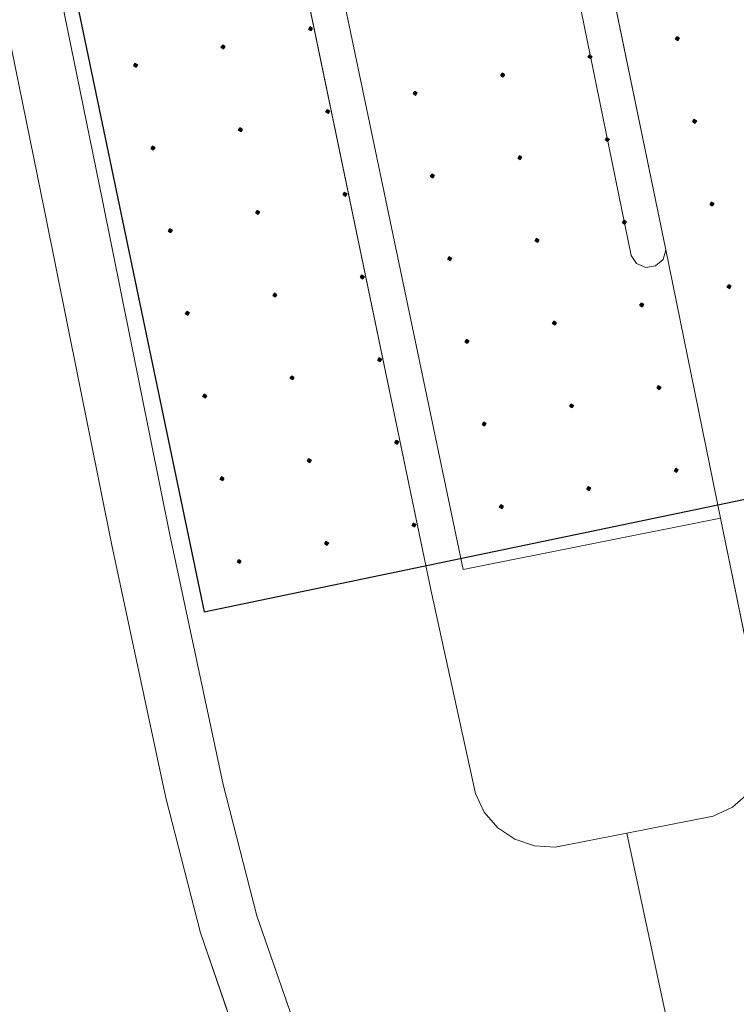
# Model space of a CAD drawing. Header units: metres. Extents: x 248690 to 249249, y 479346 to 480351.
# Tile 16 of 30: x 248954 to 248963, y 479755 to 479768. Entities that reach past the tile are written whole.
import ezdxf

# ---------------------------------------------------------------- set-up
doc = ezdxf.new("R2010")
doc.units = ezdxf.units.M
for name, color, linetype, lineweight in [('B-XX-GR-GROENVOORZIENING-GV', 80, 'Continuous', 18), ('B-XX-VH-VERHARDING_ASFALT-GV', 252, 'Continuous', 18), ('B-XX-VH-VERHARDING_BETONSTRAATSTEEN-GV', 252, 'Continuous', 18), ('B-XX-VH-VERHARDING_GRASBETONSTEEN-GV', 70, 'Continuous', 18)]:
    doc.layers.add(name, color=color, linetype=linetype, lineweight=lineweight)
doc.layers.add('DLX_TERR_CALC', color=3, linetype='Continuous', true_color=0x00ff00)

msp = doc.modelspace()

# ---------------------------------------------------------------- linework, layer by layer
at = {"layer": 'B-XX-GR-GROENVOORZIENING-GV'}
msp.add_lwpolyline([(249008.125, 479520.593), (248977.538, 479664.471), (248965.244, 479722.395), (248964.607, 479724.987), (248963.549, 479730.06), (248962.765, 479729.898), (248962.202, 479732.623), (248959.806, 479744.298), (248959.447, 479745.797), (248959.066, 479747.042), (248957.866, 479750.343), (248956.927, 479752.972), (248956.565, 479754.108), (248956.034, 479755.641), (248955.564, 479757.475), (248954.831, 479760.909), (248953.92, 479765.435), (248953.415, 479767.904), (248952.146, 479767.691)], dxfattribs=at)
at = {"layer": 'B-XX-VH-VERHARDING_ASFALT-GV'}
for points in [[(249012.32, 479534.955), (248994.346, 479607.361), (248985.135, 479647.694), (248970.149, 479718.027), (248961.831, 479756.999), (248960.855, 479756.808), (248960.574, 479756.823), (248960.308, 479756.913), (248960.075, 479757.069), (248959.891, 479757.282), (248959.771, 479757.536), (248959.172, 479760.283), (248957.277, 479769.383), (248956.738, 479772.303), (248956.147, 479775.145), (248956.143, 479775.449), (248956.236, 479775.739), (248956.415, 479775.985), (248956.663, 479776.162), (248956.954, 479776.253), (248957.695, 479776.383), (248957.688, 479776.414), (248949.717, 479813.919)], [(248949.717, 479813.919), (248957.688, 479776.414), (248957.695, 479776.383), (248958.977, 479776.608), (248959.274, 479776.613), (248959.559, 479776.528), (248959.806, 479776.362), (248959.991, 479776.129), (248960.097, 479775.851), (248962.362, 479764.923), (248963.104, 479761.278), (248963.7, 479758.358), (248963.709, 479758.068), (248963.635, 479757.788), (248963.482, 479757.542), (248963.266, 479757.35), (248963.003, 479757.229), (248961.831, 479756.999), (248970.149, 479718.027), (248985.135, 479647.694), (248994.346, 479607.361), (249012.32, 479534.955)], [(248953.083, 479773.697), (248953.715, 479770.431), (248954.705, 479765.595), (248955.615, 479761.072), (248956.343, 479757.658), (248956.801, 479755.872), (248957.325, 479754.361), (248957.686, 479753.229), (248958.619, 479750.615), (248959.825, 479747.297), (248960.22, 479746.008), (248960.588, 479744.472), (248962.986, 479732.785), (248963.549, 479730.06), (248964.607, 479724.987), (248965.244, 479722.395), (248977.538, 479664.471), (249008.125, 479520.593)]]:
    msp.add_lwpolyline(points, dxfattribs=at)
msp.add_lwpolyline([(248957.277, 479769.383), (248957.311, 479769.507), (248957.404, 479769.596), (248957.53, 479769.624), (248957.653, 479769.585), (248957.738, 479769.488), (248959.604, 479760.579), (248963.104, 479761.278), (248962.362, 479764.923), (248962.323, 479764.793), (248962.221, 479764.704), (248962.087, 479764.683), (248961.963, 479764.736), (248961.887, 479764.848), (248960.224, 479772.987), (248956.738, 479772.303)], close=True, dxfattribs=at)
at = {"layer": 'B-XX-VH-VERHARDING_BETONSTRAATSTEEN-GV'}
for points in [[(248956.738, 479772.303), (248960.224, 479772.987), (248961.887, 479764.848), (248961.963, 479764.736), (248962.087, 479764.683), (248962.221, 479764.704), (248962.323, 479764.793), (248962.362, 479764.923), (248960.097, 479775.851), (248959.991, 479776.129), (248959.806, 479776.362), (248959.559, 479776.528), (248959.274, 479776.613), (248958.977, 479776.608), (248957.695, 479776.383), (248956.954, 479776.253), (248956.663, 479776.162), (248956.415, 479775.985), (248956.236, 479775.739), (248956.143, 479775.449), (248956.147, 479775.145)], [(248961.831, 479756.999), (248963.003, 479757.229), (248963.266, 479757.35), (248963.482, 479757.542), (248963.635, 479757.788), (248963.709, 479758.068), (248963.7, 479758.358), (248963.104, 479761.278), (248959.604, 479760.579), (248957.738, 479769.488), (248957.653, 479769.585), (248957.53, 479769.624), (248957.404, 479769.596), (248957.311, 479769.507), (248957.277, 479769.383), (248959.172, 479760.283), (248959.771, 479757.536), (248959.891, 479757.282), (248960.075, 479757.069), (248960.308, 479756.913), (248960.574, 479756.823), (248960.855, 479756.808)]]:
    msp.add_lwpolyline(points, close=True, dxfattribs=at)
at = {"layer": 'B-XX-VH-VERHARDING_GRASBETONSTEEN-GV'}
for points in [[(248957.325, 479754.361), (248956.801, 479755.872), (248956.343, 479757.658), (248955.615, 479761.072), (248954.705, 479765.595), (248953.715, 479770.431), (248953.083, 479773.697)], [(248953.415, 479767.904), (248953.92, 479765.435), (248954.831, 479760.909), (248955.564, 479757.475), (248956.034, 479755.641), (248956.565, 479754.108)]]:
    msp.add_lwpolyline(points, dxfattribs=at)
at = {"layer": 'DLX_TERR_CALC'}
for points in [[(248953.74, 479771.24, 0), (248956.084, 479760.003, 0)], [(248956.084, 479760.003, 0), (248965.588, 479761.985, 0)]]:
    msp.add_polyline3d(points, dxfattribs=at)

# ---------------------------------------------------------------- meshes
mesh = msp.add_polyface(dxfattribs=at)
corners = [(248957.536, 479767.902), (248957.555, 479767.931), (248957.53, 479767.926), (248957.555, 479767.931), (248957.525, 479767.951), (248957.53, 479767.926), (248957.525, 479767.951), (248957.506, 479767.921), (248957.53, 479767.926), (248957.506, 479767.921), (248957.536, 479767.902), (248957.53, 479767.926), (248957.555, 479767.931), (248957.536, 479767.902), (248957.53, 479767.926), (248957.525, 479767.951), (248957.555, 479767.931), (248957.53, 479767.926), (248957.506, 479767.921), (248957.525, 479767.951), (248957.53, 479767.926), (248957.536, 479767.902), (248957.506, 479767.921), (248957.53, 479767.926)]
mesh.append_faces([[corners[k] for k in face] for face in [(0, 1, 2), (3, 4, 5), (6, 7, 8), (9, 10, 11), (12, 13, 14), (15, 16, 17), (18, 19, 20), (21, 22, 23)]])
mesh = msp.add_polyface(dxfattribs=at)
corners = [(248962.522, 479767.769), (248962.541, 479767.799), (248962.517, 479767.794), (248962.541, 479767.799), (248962.512, 479767.818), (248962.517, 479767.794), (248962.512, 479767.818), (248962.492, 479767.789), (248962.517, 479767.794), (248962.492, 479767.789), (248962.522, 479767.769), (248962.517, 479767.794), (248962.541, 479767.799), (248962.522, 479767.769), (248962.517, 479767.794), (248962.512, 479767.818), (248962.541, 479767.799), (248962.517, 479767.794), (248962.492, 479767.789), (248962.512, 479767.818), (248962.517, 479767.794), (248962.522, 479767.769), (248962.492, 479767.789), (248962.517, 479767.794)]
mesh.append_faces([[corners[k] for k in face] for face in [(0, 1, 2), (3, 4, 5), (6, 7, 8), (9, 10, 11), (12, 13, 14), (15, 16, 17), (18, 19, 20), (21, 22, 23)]])
mesh = msp.add_polyface(dxfattribs=at)
corners = [(248956.348, 479767.654), (248956.367, 479767.684), (248956.343, 479767.678), (248956.367, 479767.684), (248956.337, 479767.703), (248956.343, 479767.678), (248956.337, 479767.703), (248956.318, 479767.673), (248956.343, 479767.678), (248956.318, 479767.673), (248956.348, 479767.654), (248956.343, 479767.678), (248956.367, 479767.684), (248956.348, 479767.654), (248956.343, 479767.678), (248956.337, 479767.703), (248956.367, 479767.684), (248956.343, 479767.678), (248956.318, 479767.673), (248956.337, 479767.703), (248956.343, 479767.678), (248956.348, 479767.654), (248956.318, 479767.673), (248956.343, 479767.678)]
mesh.append_faces([[corners[k] for k in face] for face in [(0, 1, 2), (3, 4, 5), (6, 7, 8), (9, 10, 11), (12, 13, 14), (15, 16, 17), (18, 19, 20), (21, 22, 23)]])
mesh = msp.add_polyface(dxfattribs=at)
corners = [(248961.334, 479767.521), (248961.353, 479767.551), (248961.329, 479767.546), (248961.353, 479767.551), (248961.324, 479767.57), (248961.329, 479767.546), (248961.324, 479767.57), (248961.304, 479767.541), (248961.329, 479767.546), (248961.304, 479767.541), (248961.334, 479767.521), (248961.329, 479767.546), (248961.353, 479767.551), (248961.334, 479767.521), (248961.329, 479767.546), (248961.324, 479767.57), (248961.353, 479767.551), (248961.329, 479767.546), (248961.304, 479767.541), (248961.324, 479767.57), (248961.329, 479767.546), (248961.334, 479767.521), (248961.304, 479767.541), (248961.329, 479767.546)]
mesh.append_faces([[corners[k] for k in face] for face in [(0, 1, 2), (3, 4, 5), (6, 7, 8), (9, 10, 11), (12, 13, 14), (15, 16, 17), (18, 19, 20), (21, 22, 23)]])
mesh = msp.add_polyface(dxfattribs=at)
corners = [(248955.16, 479767.406), (248955.179, 479767.436), (248955.155, 479767.431), (248955.179, 479767.436), (248955.149, 479767.455), (248955.155, 479767.431), (248955.149, 479767.455), (248955.13, 479767.426), (248955.155, 479767.431), (248955.13, 479767.426), (248955.16, 479767.406), (248955.155, 479767.431), (248955.179, 479767.436), (248955.16, 479767.406), (248955.155, 479767.431), (248955.149, 479767.455), (248955.179, 479767.436), (248955.155, 479767.431), (248955.13, 479767.426), (248955.149, 479767.455), (248955.155, 479767.431), (248955.16, 479767.406), (248955.13, 479767.426), (248955.155, 479767.431)]
mesh.append_faces([[corners[k] for k in face] for face in [(0, 1, 2), (3, 4, 5), (6, 7, 8), (9, 10, 11), (12, 13, 14), (15, 16, 17), (18, 19, 20), (21, 22, 23)]])
mesh = msp.add_polyface(dxfattribs=at)
corners = [(248960.146, 479767.274), (248960.165, 479767.303), (248960.141, 479767.298), (248960.165, 479767.303), (248960.136, 479767.323), (248960.141, 479767.298), (248960.136, 479767.323), (248960.116, 479767.293), (248960.141, 479767.298), (248960.116, 479767.293), (248960.146, 479767.274), (248960.141, 479767.298), (248960.165, 479767.303), (248960.146, 479767.274), (248960.141, 479767.298), (248960.136, 479767.323), (248960.165, 479767.303), (248960.141, 479767.298), (248960.116, 479767.293), (248960.136, 479767.323), (248960.141, 479767.298), (248960.146, 479767.274), (248960.116, 479767.293), (248960.141, 479767.298)]
mesh.append_faces([[corners[k] for k in face] for face in [(0, 1, 2), (3, 4, 5), (6, 7, 8), (9, 10, 11), (12, 13, 14), (15, 16, 17), (18, 19, 20), (21, 22, 23)]])
mesh = msp.add_polyface(dxfattribs=at)
corners = [(248958.958, 479767.026), (248958.977, 479767.055), (248958.953, 479767.05), (248958.977, 479767.055), (248958.948, 479767.075), (248958.953, 479767.05), (248958.948, 479767.075), (248958.928, 479767.045), (248958.953, 479767.05), (248958.928, 479767.045), (248958.958, 479767.026), (248958.953, 479767.05), (248958.977, 479767.055), (248958.958, 479767.026), (248958.953, 479767.05), (248958.948, 479767.075), (248958.977, 479767.055), (248958.953, 479767.05), (248958.928, 479767.045), (248958.948, 479767.075), (248958.953, 479767.05), (248958.958, 479767.026), (248958.928, 479767.045), (248958.953, 479767.05)]
mesh.append_faces([[corners[k] for k in face] for face in [(0, 1, 2), (3, 4, 5), (6, 7, 8), (9, 10, 11), (12, 13, 14), (15, 16, 17), (18, 19, 20), (21, 22, 23)]])
mesh = msp.add_polyface(dxfattribs=at)
corners = [(248957.77, 479766.778), (248957.789, 479766.808), (248957.765, 479766.803), (248957.789, 479766.808), (248957.76, 479766.827), (248957.765, 479766.803), (248957.76, 479766.827), (248957.74, 479766.797), (248957.765, 479766.803), (248957.74, 479766.797), (248957.77, 479766.778), (248957.765, 479766.803), (248957.789, 479766.808), (248957.77, 479766.778), (248957.765, 479766.803), (248957.76, 479766.827), (248957.789, 479766.808), (248957.765, 479766.803), (248957.74, 479766.797), (248957.76, 479766.827), (248957.765, 479766.803), (248957.77, 479766.778), (248957.74, 479766.797), (248957.765, 479766.803)]
mesh.append_faces([[corners[k] for k in face] for face in [(0, 1, 2), (3, 4, 5), (6, 7, 8), (9, 10, 11), (12, 13, 14), (15, 16, 17), (18, 19, 20), (21, 22, 23)]])
mesh = msp.add_polyface(dxfattribs=at)
corners = [(248956.582, 479766.53), (248956.601, 479766.56), (248956.577, 479766.555), (248956.601, 479766.56), (248956.572, 479766.579), (248956.577, 479766.555), (248956.572, 479766.579), (248956.552, 479766.55), (248956.577, 479766.555), (248956.552, 479766.55), (248956.582, 479766.53), (248956.577, 479766.555), (248956.601, 479766.56), (248956.582, 479766.53), (248956.577, 479766.555), (248956.572, 479766.579), (248956.601, 479766.56), (248956.577, 479766.555), (248956.552, 479766.55), (248956.572, 479766.579), (248956.577, 479766.555), (248956.582, 479766.53), (248956.552, 479766.55), (248956.577, 479766.555)]
mesh.append_faces([[corners[k] for k in face] for face in [(0, 1, 2), (3, 4, 5), (6, 7, 8), (9, 10, 11), (12, 13, 14), (15, 16, 17), (18, 19, 20), (21, 22, 23)]])
mesh = msp.add_polyface(dxfattribs=at)
corners = [(248962.756, 479766.646), (248962.776, 479766.675), (248962.751, 479766.67), (248962.776, 479766.675), (248962.746, 479766.695), (248962.751, 479766.67), (248962.746, 479766.695), (248962.727, 479766.665), (248962.751, 479766.67), (248962.727, 479766.665), (248962.756, 479766.646), (248962.751, 479766.67), (248962.776, 479766.675), (248962.756, 479766.646), (248962.751, 479766.67), (248962.746, 479766.695), (248962.776, 479766.675), (248962.751, 479766.67), (248962.727, 479766.665), (248962.746, 479766.695), (248962.751, 479766.67), (248962.756, 479766.646), (248962.727, 479766.665), (248962.751, 479766.67)]
mesh.append_faces([[corners[k] for k in face] for face in [(0, 1, 2), (3, 4, 5), (6, 7, 8), (9, 10, 11), (12, 13, 14), (15, 16, 17), (18, 19, 20), (21, 22, 23)]])
mesh = msp.add_polyface(dxfattribs=at)
corners = [(248961.568, 479766.398), (248961.588, 479766.427), (248961.563, 479766.422), (248961.588, 479766.427), (248961.558, 479766.447), (248961.563, 479766.422), (248961.558, 479766.447), (248961.539, 479766.417), (248961.563, 479766.422), (248961.539, 479766.417), (248961.568, 479766.398), (248961.563, 479766.422), (248961.588, 479766.427), (248961.568, 479766.398), (248961.563, 479766.422), (248961.558, 479766.447), (248961.588, 479766.427), (248961.563, 479766.422), (248961.539, 479766.417), (248961.558, 479766.447), (248961.563, 479766.422), (248961.568, 479766.398), (248961.539, 479766.417), (248961.563, 479766.422)]
mesh.append_faces([[corners[k] for k in face] for face in [(0, 1, 2), (3, 4, 5), (6, 7, 8), (9, 10, 11), (12, 13, 14), (15, 16, 17), (18, 19, 20), (21, 22, 23)]])
mesh = msp.add_polyface(dxfattribs=at)
corners = [(248955.394, 479766.283), (248955.413, 479766.312), (248955.389, 479766.307), (248955.413, 479766.312), (248955.384, 479766.331), (248955.389, 479766.307), (248955.384, 479766.331), (248955.364, 479766.302), (248955.389, 479766.307), (248955.364, 479766.302), (248955.394, 479766.283), (248955.389, 479766.307), (248955.413, 479766.312), (248955.394, 479766.283), (248955.389, 479766.307), (248955.384, 479766.331), (248955.413, 479766.312), (248955.389, 479766.307), (248955.364, 479766.302), (248955.384, 479766.331), (248955.389, 479766.307), (248955.394, 479766.283), (248955.364, 479766.302), (248955.389, 479766.307)]
mesh.append_faces([[corners[k] for k in face] for face in [(0, 1, 2), (3, 4, 5), (6, 7, 8), (9, 10, 11), (12, 13, 14), (15, 16, 17), (18, 19, 20), (21, 22, 23)]])
mesh = msp.add_polyface(dxfattribs=at)
corners = [(248960.38, 479766.15), (248960.4, 479766.18), (248960.375, 479766.174), (248960.4, 479766.18), (248960.37, 479766.199), (248960.375, 479766.174), (248960.37, 479766.199), (248960.351, 479766.169), (248960.375, 479766.174), (248960.351, 479766.169), (248960.38, 479766.15), (248960.375, 479766.174), (248960.4, 479766.18), (248960.38, 479766.15), (248960.375, 479766.174), (248960.37, 479766.199), (248960.4, 479766.18), (248960.375, 479766.174), (248960.351, 479766.169), (248960.37, 479766.199), (248960.375, 479766.174), (248960.38, 479766.15), (248960.351, 479766.169), (248960.375, 479766.174)]
mesh.append_faces([[corners[k] for k in face] for face in [(0, 1, 2), (3, 4, 5), (6, 7, 8), (9, 10, 11), (12, 13, 14), (15, 16, 17), (18, 19, 20), (21, 22, 23)]])
mesh = msp.add_polyface(dxfattribs=at)
corners = [(248959.192, 479765.902), (248959.212, 479765.932), (248959.187, 479765.927), (248959.212, 479765.932), (248959.182, 479765.951), (248959.187, 479765.927), (248959.182, 479765.951), (248959.163, 479765.922), (248959.187, 479765.927), (248959.163, 479765.922), (248959.192, 479765.902), (248959.187, 479765.927), (248959.212, 479765.932), (248959.192, 479765.902), (248959.187, 479765.927), (248959.182, 479765.951), (248959.212, 479765.932), (248959.187, 479765.927), (248959.163, 479765.922), (248959.182, 479765.951), (248959.187, 479765.927), (248959.192, 479765.902), (248959.163, 479765.922), (248959.187, 479765.927)]
mesh.append_faces([[corners[k] for k in face] for face in [(0, 1, 2), (3, 4, 5), (6, 7, 8), (9, 10, 11), (12, 13, 14), (15, 16, 17), (18, 19, 20), (21, 22, 23)]])
mesh = msp.add_polyface(dxfattribs=at)
corners = [(248958.004, 479765.654), (248958.024, 479765.684), (248957.999, 479765.679), (248958.024, 479765.684), (248957.994, 479765.703), (248957.999, 479765.679), (248957.994, 479765.703), (248957.975, 479765.674), (248957.999, 479765.679), (248957.975, 479765.674), (248958.004, 479765.654), (248957.999, 479765.679), (248958.024, 479765.684), (248958.004, 479765.654), (248957.999, 479765.679), (248957.994, 479765.703), (248958.024, 479765.684), (248957.999, 479765.679), (248957.975, 479765.674), (248957.994, 479765.703), (248957.999, 479765.679), (248958.004, 479765.654), (248957.975, 479765.674), (248957.999, 479765.679)]
mesh.append_faces([[corners[k] for k in face] for face in [(0, 1, 2), (3, 4, 5), (6, 7, 8), (9, 10, 11), (12, 13, 14), (15, 16, 17), (18, 19, 20), (21, 22, 23)]])
mesh = msp.add_polyface(dxfattribs=at)
corners = [(248962.991, 479765.522), (248963.01, 479765.551), (248962.985, 479765.546), (248963.01, 479765.551), (248962.98, 479765.571), (248962.985, 479765.546), (248962.98, 479765.571), (248962.961, 479765.541), (248962.985, 479765.546), (248962.961, 479765.541), (248962.991, 479765.522), (248962.985, 479765.546), (248963.01, 479765.551), (248962.991, 479765.522), (248962.985, 479765.546), (248962.98, 479765.571), (248963.01, 479765.551), (248962.985, 479765.546), (248962.961, 479765.541), (248962.98, 479765.571), (248962.985, 479765.546), (248962.991, 479765.522), (248962.961, 479765.541), (248962.985, 479765.546)]
mesh.append_faces([[corners[k] for k in face] for face in [(0, 1, 2), (3, 4, 5), (6, 7, 8), (9, 10, 11), (12, 13, 14), (15, 16, 17), (18, 19, 20), (21, 22, 23)]])
mesh = msp.add_polyface(dxfattribs=at)
corners = [(248956.816, 479765.407), (248956.836, 479765.436), (248956.811, 479765.431), (248956.836, 479765.436), (248956.806, 479765.456), (248956.811, 479765.431), (248956.806, 479765.456), (248956.787, 479765.426), (248956.811, 479765.431), (248956.787, 479765.426), (248956.816, 479765.407), (248956.811, 479765.431), (248956.836, 479765.436), (248956.816, 479765.407), (248956.811, 479765.431), (248956.806, 479765.456), (248956.836, 479765.436), (248956.811, 479765.431), (248956.787, 479765.426), (248956.806, 479765.456), (248956.811, 479765.431), (248956.816, 479765.407), (248956.787, 479765.426), (248956.811, 479765.431)]
mesh.append_faces([[corners[k] for k in face] for face in [(0, 1, 2), (3, 4, 5), (6, 7, 8), (9, 10, 11), (12, 13, 14), (15, 16, 17), (18, 19, 20), (21, 22, 23)]])
mesh = msp.add_polyface(dxfattribs=at)
corners = [(248961.803, 479765.274), (248961.822, 479765.304), (248961.798, 479765.299), (248961.822, 479765.304), (248961.792, 479765.323), (248961.798, 479765.299), (248961.792, 479765.323), (248961.773, 479765.293), (248961.798, 479765.299), (248961.773, 479765.293), (248961.803, 479765.274), (248961.798, 479765.299), (248961.822, 479765.304), (248961.803, 479765.274), (248961.798, 479765.299), (248961.792, 479765.323), (248961.822, 479765.304), (248961.798, 479765.299), (248961.773, 479765.293), (248961.792, 479765.323), (248961.798, 479765.299), (248961.803, 479765.274), (248961.773, 479765.293), (248961.798, 479765.299)]
mesh.append_faces([[corners[k] for k in face] for face in [(0, 1, 2), (3, 4, 5), (6, 7, 8), (9, 10, 11), (12, 13, 14), (15, 16, 17), (18, 19, 20), (21, 22, 23)]])
mesh = msp.add_polyface(dxfattribs=at)
corners = [(248955.628, 479765.159), (248955.648, 479765.188), (248955.623, 479765.183), (248955.648, 479765.188), (248955.618, 479765.208), (248955.623, 479765.183), (248955.618, 479765.208), (248955.599, 479765.178), (248955.623, 479765.183), (248955.599, 479765.178), (248955.628, 479765.159), (248955.623, 479765.183), (248955.648, 479765.188), (248955.628, 479765.159), (248955.623, 479765.183), (248955.618, 479765.208), (248955.648, 479765.188), (248955.623, 479765.183), (248955.599, 479765.178), (248955.618, 479765.208), (248955.623, 479765.183), (248955.628, 479765.159), (248955.599, 479765.178), (248955.623, 479765.183)]
mesh.append_faces([[corners[k] for k in face] for face in [(0, 1, 2), (3, 4, 5), (6, 7, 8), (9, 10, 11), (12, 13, 14), (15, 16, 17), (18, 19, 20), (21, 22, 23)]])
mesh = msp.add_polyface(dxfattribs=at)
corners = [(248960.615, 479765.026), (248960.634, 479765.056), (248960.61, 479765.051), (248960.634, 479765.056), (248960.604, 479765.075), (248960.61, 479765.051), (248960.604, 479765.075), (248960.585, 479765.046), (248960.61, 479765.051), (248960.585, 479765.046), (248960.615, 479765.026), (248960.61, 479765.051), (248960.634, 479765.056), (248960.615, 479765.026), (248960.61, 479765.051), (248960.604, 479765.075), (248960.634, 479765.056), (248960.61, 479765.051), (248960.585, 479765.046), (248960.604, 479765.075), (248960.61, 479765.051), (248960.615, 479765.026), (248960.585, 479765.046), (248960.61, 479765.051)]
mesh.append_faces([[corners[k] for k in face] for face in [(0, 1, 2), (3, 4, 5), (6, 7, 8), (9, 10, 11), (12, 13, 14), (15, 16, 17), (18, 19, 20), (21, 22, 23)]])
mesh = msp.add_polyface(dxfattribs=at)
corners = [(248959.427, 479764.778), (248959.446, 479764.808), (248959.422, 479764.803), (248959.446, 479764.808), (248959.417, 479764.827), (248959.422, 479764.803), (248959.417, 479764.827), (248959.397, 479764.798), (248959.422, 479764.803), (248959.397, 479764.798), (248959.427, 479764.778), (248959.422, 479764.803), (248959.446, 479764.808), (248959.427, 479764.778), (248959.422, 479764.803), (248959.417, 479764.827), (248959.446, 479764.808), (248959.422, 479764.803), (248959.397, 479764.798), (248959.417, 479764.827), (248959.422, 479764.803), (248959.427, 479764.778), (248959.397, 479764.798), (248959.422, 479764.803)]
mesh.append_faces([[corners[k] for k in face] for face in [(0, 1, 2), (3, 4, 5), (6, 7, 8), (9, 10, 11), (12, 13, 14), (15, 16, 17), (18, 19, 20), (21, 22, 23)]])
mesh = msp.add_polyface(dxfattribs=at)
corners = [(248958.239, 479764.531), (248958.258, 479764.56), (248958.234, 479764.555), (248958.258, 479764.56), (248958.229, 479764.58), (248958.234, 479764.555), (248958.229, 479764.58), (248958.209, 479764.55), (248958.234, 479764.555), (248958.209, 479764.55), (248958.239, 479764.531), (248958.234, 479764.555), (248958.258, 479764.56), (248958.239, 479764.531), (248958.234, 479764.555), (248958.229, 479764.58), (248958.258, 479764.56), (248958.234, 479764.555), (248958.209, 479764.55), (248958.229, 479764.58), (248958.234, 479764.555), (248958.239, 479764.531), (248958.209, 479764.55), (248958.234, 479764.555)]
mesh.append_faces([[corners[k] for k in face] for face in [(0, 1, 2), (3, 4, 5), (6, 7, 8), (9, 10, 11), (12, 13, 14), (15, 16, 17), (18, 19, 20), (21, 22, 23)]])
mesh = msp.add_polyface(dxfattribs=at)
corners = [(248963.225, 479764.398), (248963.244, 479764.428), (248963.22, 479764.423), (248963.244, 479764.428), (248963.215, 479764.447), (248963.22, 479764.423), (248963.215, 479764.447), (248963.195, 479764.418), (248963.22, 479764.423), (248963.195, 479764.418), (248963.225, 479764.398), (248963.22, 479764.423), (248963.244, 479764.428), (248963.225, 479764.398), (248963.22, 479764.423), (248963.215, 479764.447), (248963.244, 479764.428), (248963.22, 479764.423), (248963.195, 479764.418), (248963.215, 479764.447), (248963.22, 479764.423), (248963.225, 479764.398), (248963.195, 479764.418), (248963.22, 479764.423)]
mesh.append_faces([[corners[k] for k in face] for face in [(0, 1, 2), (3, 4, 5), (6, 7, 8), (9, 10, 11), (12, 13, 14), (15, 16, 17), (18, 19, 20), (21, 22, 23)]])
mesh = msp.add_polyface(dxfattribs=at)
corners = [(248957.051, 479764.283), (248957.07, 479764.312), (248957.046, 479764.307), (248957.07, 479764.312), (248957.041, 479764.332), (248957.046, 479764.307), (248957.041, 479764.332), (248957.021, 479764.302), (248957.046, 479764.307), (248957.021, 479764.302), (248957.051, 479764.283), (248957.046, 479764.307), (248957.07, 479764.312), (248957.051, 479764.283), (248957.046, 479764.307), (248957.041, 479764.332), (248957.07, 479764.312), (248957.046, 479764.307), (248957.021, 479764.302), (248957.041, 479764.332), (248957.046, 479764.307), (248957.051, 479764.283), (248957.021, 479764.302), (248957.046, 479764.307)]
mesh.append_faces([[corners[k] for k in face] for face in [(0, 1, 2), (3, 4, 5), (6, 7, 8), (9, 10, 11), (12, 13, 14), (15, 16, 17), (18, 19, 20), (21, 22, 23)]])
mesh = msp.add_polyface(dxfattribs=at)
corners = [(248962.037, 479764.15), (248962.056, 479764.18), (248962.032, 479764.175), (248962.056, 479764.18), (248962.027, 479764.199), (248962.032, 479764.175), (248962.027, 479764.199), (248962.007, 479764.17), (248962.032, 479764.175), (248962.007, 479764.17), (248962.037, 479764.15), (248962.032, 479764.175), (248962.056, 479764.18), (248962.037, 479764.15), (248962.032, 479764.175), (248962.027, 479764.199), (248962.056, 479764.18), (248962.032, 479764.175), (248962.007, 479764.17), (248962.027, 479764.199), (248962.032, 479764.175), (248962.037, 479764.15), (248962.007, 479764.17), (248962.032, 479764.175)]
mesh.append_faces([[corners[k] for k in face] for face in [(0, 1, 2), (3, 4, 5), (6, 7, 8), (9, 10, 11), (12, 13, 14), (15, 16, 17), (18, 19, 20), (21, 22, 23)]])
mesh = msp.add_polyface(dxfattribs=at)
corners = [(248955.863, 479764.035), (248955.882, 479764.065), (248955.858, 479764.06), (248955.882, 479764.065), (248955.853, 479764.084), (248955.858, 479764.06), (248955.853, 479764.084), (248955.833, 479764.054), (248955.858, 479764.06), (248955.833, 479764.054), (248955.863, 479764.035), (248955.858, 479764.06), (248955.882, 479764.065), (248955.863, 479764.035), (248955.858, 479764.06), (248955.853, 479764.084), (248955.882, 479764.065), (248955.858, 479764.06), (248955.833, 479764.054), (248955.853, 479764.084), (248955.858, 479764.06), (248955.863, 479764.035), (248955.833, 479764.054), (248955.858, 479764.06)]
mesh.append_faces([[corners[k] for k in face] for face in [(0, 1, 2), (3, 4, 5), (6, 7, 8), (9, 10, 11), (12, 13, 14), (15, 16, 17), (18, 19, 20), (21, 22, 23)]])
mesh = msp.add_polyface(dxfattribs=at)
corners = [(248960.849, 479763.903), (248960.868, 479763.932), (248960.844, 479763.927), (248960.868, 479763.932), (248960.839, 479763.952), (248960.844, 479763.927), (248960.839, 479763.952), (248960.82, 479763.922), (248960.844, 479763.927), (248960.82, 479763.922), (248960.849, 479763.903), (248960.844, 479763.927), (248960.868, 479763.932), (248960.849, 479763.903), (248960.844, 479763.927), (248960.839, 479763.952), (248960.868, 479763.932), (248960.844, 479763.927), (248960.82, 479763.922), (248960.839, 479763.952), (248960.844, 479763.927), (248960.849, 479763.903), (248960.82, 479763.922), (248960.844, 479763.927)]
mesh.append_faces([[corners[k] for k in face] for face in [(0, 1, 2), (3, 4, 5), (6, 7, 8), (9, 10, 11), (12, 13, 14), (15, 16, 17), (18, 19, 20), (21, 22, 23)]])
mesh = msp.add_polyface(dxfattribs=at)
corners = [(248959.661, 479763.655), (248959.68, 479763.684), (248959.656, 479763.679), (248959.68, 479763.684), (248959.651, 479763.704), (248959.656, 479763.679), (248959.651, 479763.704), (248959.632, 479763.674), (248959.656, 479763.679), (248959.632, 479763.674), (248959.661, 479763.655), (248959.656, 479763.679), (248959.68, 479763.684), (248959.661, 479763.655), (248959.656, 479763.679), (248959.651, 479763.704), (248959.68, 479763.684), (248959.656, 479763.679), (248959.632, 479763.674), (248959.651, 479763.704), (248959.656, 479763.679), (248959.661, 479763.655), (248959.632, 479763.674), (248959.656, 479763.679)]
mesh.append_faces([[corners[k] for k in face] for face in [(0, 1, 2), (3, 4, 5), (6, 7, 8), (9, 10, 11), (12, 13, 14), (15, 16, 17), (18, 19, 20), (21, 22, 23)]])
mesh = msp.add_polyface(dxfattribs=at)
corners = [(248958.473, 479763.407), (248958.493, 479763.437), (248958.468, 479763.431), (248958.493, 479763.437), (248958.463, 479763.456), (248958.468, 479763.431), (248958.463, 479763.456), (248958.444, 479763.426), (248958.468, 479763.431), (248958.444, 479763.426), (248958.473, 479763.407), (248958.468, 479763.431), (248958.493, 479763.437), (248958.473, 479763.407), (248958.468, 479763.431), (248958.463, 479763.456), (248958.493, 479763.437), (248958.468, 479763.431), (248958.444, 479763.426), (248958.463, 479763.456), (248958.468, 479763.431), (248958.473, 479763.407), (248958.444, 479763.426), (248958.468, 479763.431)]
mesh.append_faces([[corners[k] for k in face] for face in [(0, 1, 2), (3, 4, 5), (6, 7, 8), (9, 10, 11), (12, 13, 14), (15, 16, 17), (18, 19, 20), (21, 22, 23)]])
mesh = msp.add_polyface(dxfattribs=at)
corners = [(248957.285, 479763.159), (248957.305, 479763.189), (248957.28, 479763.184), (248957.305, 479763.189), (248957.275, 479763.208), (248957.28, 479763.184), (248957.275, 479763.208), (248957.256, 479763.179), (248957.28, 479763.184), (248957.256, 479763.179), (248957.285, 479763.159), (248957.28, 479763.184), (248957.305, 479763.189), (248957.285, 479763.159), (248957.28, 479763.184), (248957.275, 479763.208), (248957.305, 479763.189), (248957.28, 479763.184), (248957.256, 479763.179), (248957.275, 479763.208), (248957.28, 479763.184), (248957.285, 479763.159), (248957.256, 479763.179), (248957.28, 479763.184)]
mesh.append_faces([[corners[k] for k in face] for face in [(0, 1, 2), (3, 4, 5), (6, 7, 8), (9, 10, 11), (12, 13, 14), (15, 16, 17), (18, 19, 20), (21, 22, 23)]])
mesh = msp.add_polyface(dxfattribs=at)
corners = [(248956.097, 479762.911), (248956.117, 479762.941), (248956.092, 479762.936), (248956.117, 479762.941), (248956.087, 479762.96), (248956.092, 479762.936), (248956.087, 479762.96), (248956.068, 479762.931), (248956.092, 479762.936), (248956.068, 479762.931), (248956.097, 479762.911), (248956.092, 479762.936), (248956.117, 479762.941), (248956.097, 479762.911), (248956.092, 479762.936), (248956.087, 479762.96), (248956.117, 479762.941), (248956.092, 479762.936), (248956.068, 479762.931), (248956.087, 479762.96), (248956.092, 479762.936), (248956.097, 479762.911), (248956.068, 479762.931), (248956.092, 479762.936)]
mesh.append_faces([[corners[k] for k in face] for face in [(0, 1, 2), (3, 4, 5), (6, 7, 8), (9, 10, 11), (12, 13, 14), (15, 16, 17), (18, 19, 20), (21, 22, 23)]])
mesh = msp.add_polyface(dxfattribs=at)
corners = [(248962.271, 479763.027), (248962.291, 479763.056), (248962.266, 479763.051), (248962.291, 479763.056), (248962.261, 479763.076), (248962.266, 479763.051), (248962.261, 479763.076), (248962.242, 479763.046), (248962.266, 479763.051), (248962.242, 479763.046), (248962.271, 479763.027), (248962.266, 479763.051), (248962.291, 479763.056), (248962.271, 479763.027), (248962.266, 479763.051), (248962.261, 479763.076), (248962.291, 479763.056), (248962.266, 479763.051), (248962.242, 479763.046), (248962.261, 479763.076), (248962.266, 479763.051), (248962.271, 479763.027), (248962.242, 479763.046), (248962.266, 479763.051)]
mesh.append_faces([[corners[k] for k in face] for face in [(0, 1, 2), (3, 4, 5), (6, 7, 8), (9, 10, 11), (12, 13, 14), (15, 16, 17), (18, 19, 20), (21, 22, 23)]])
mesh = msp.add_polyface(dxfattribs=at)
corners = [(248961.083, 479762.779), (248961.103, 479762.808), (248961.078, 479762.803), (248961.103, 479762.808), (248961.073, 479762.828), (248961.078, 479762.803), (248961.073, 479762.828), (248961.054, 479762.798), (248961.078, 479762.803), (248961.054, 479762.798), (248961.083, 479762.779), (248961.078, 479762.803), (248961.103, 479762.808), (248961.083, 479762.779), (248961.078, 479762.803), (248961.073, 479762.828), (248961.103, 479762.808), (248961.078, 479762.803), (248961.054, 479762.798), (248961.073, 479762.828), (248961.078, 479762.803), (248961.083, 479762.779), (248961.054, 479762.798), (248961.078, 479762.803)]
mesh.append_faces([[corners[k] for k in face] for face in [(0, 1, 2), (3, 4, 5), (6, 7, 8), (9, 10, 11), (12, 13, 14), (15, 16, 17), (18, 19, 20), (21, 22, 23)]])
mesh = msp.add_polyface(dxfattribs=at)
corners = [(248959.895, 479762.531), (248959.915, 479762.561), (248959.89, 479762.556), (248959.915, 479762.561), (248959.885, 479762.58), (248959.89, 479762.556), (248959.885, 479762.58), (248959.866, 479762.55), (248959.89, 479762.556), (248959.866, 479762.55), (248959.895, 479762.531), (248959.89, 479762.556), (248959.915, 479762.561), (248959.895, 479762.531), (248959.89, 479762.556), (248959.885, 479762.58), (248959.915, 479762.561), (248959.89, 479762.556), (248959.866, 479762.55), (248959.885, 479762.58), (248959.89, 479762.556), (248959.895, 479762.531), (248959.866, 479762.55), (248959.89, 479762.556)]
mesh.append_faces([[corners[k] for k in face] for face in [(0, 1, 2), (3, 4, 5), (6, 7, 8), (9, 10, 11), (12, 13, 14), (15, 16, 17), (18, 19, 20), (21, 22, 23)]])
mesh = msp.add_polyface(dxfattribs=at)
corners = [(248958.708, 479762.283), (248958.727, 479762.313), (248958.702, 479762.308), (248958.727, 479762.313), (248958.697, 479762.332), (248958.702, 479762.308), (248958.697, 479762.332), (248958.678, 479762.303), (248958.702, 479762.308), (248958.678, 479762.303), (248958.708, 479762.283), (248958.702, 479762.308), (248958.727, 479762.313), (248958.708, 479762.283), (248958.702, 479762.308), (248958.697, 479762.332), (248958.727, 479762.313), (248958.702, 479762.308), (248958.678, 479762.303), (248958.697, 479762.332), (248958.702, 479762.308), (248958.708, 479762.283), (248958.678, 479762.303), (248958.702, 479762.308)]
mesh.append_faces([[corners[k] for k in face] for face in [(0, 1, 2), (3, 4, 5), (6, 7, 8), (9, 10, 11), (12, 13, 14), (15, 16, 17), (18, 19, 20), (21, 22, 23)]])
mesh = msp.add_polyface(dxfattribs=at)
corners = [(248957.52, 479762.035), (248957.539, 479762.065), (248957.514, 479762.06), (248957.539, 479762.065), (248957.509, 479762.084), (248957.514, 479762.06), (248957.509, 479762.084), (248957.49, 479762.055), (248957.514, 479762.06), (248957.49, 479762.055), (248957.52, 479762.035), (248957.514, 479762.06), (248957.539, 479762.065), (248957.52, 479762.035), (248957.514, 479762.06), (248957.509, 479762.084), (248957.539, 479762.065), (248957.514, 479762.06), (248957.49, 479762.055), (248957.509, 479762.084), (248957.514, 479762.06), (248957.52, 479762.035), (248957.49, 479762.055), (248957.514, 479762.06)]
mesh.append_faces([[corners[k] for k in face] for face in [(0, 1, 2), (3, 4, 5), (6, 7, 8), (9, 10, 11), (12, 13, 14), (15, 16, 17), (18, 19, 20), (21, 22, 23)]])
mesh = msp.add_polyface(dxfattribs=at)
corners = [(248962.506, 479761.903), (248962.525, 479761.933), (248962.501, 479761.927), (248962.525, 479761.933), (248962.496, 479761.952), (248962.501, 479761.927), (248962.496, 479761.952), (248962.476, 479761.922), (248962.501, 479761.927), (248962.476, 479761.922), (248962.506, 479761.903), (248962.501, 479761.927), (248962.525, 479761.933), (248962.506, 479761.903), (248962.501, 479761.927), (248962.496, 479761.952), (248962.525, 479761.933), (248962.501, 479761.927), (248962.476, 479761.922), (248962.496, 479761.952), (248962.501, 479761.927), (248962.506, 479761.903), (248962.476, 479761.922), (248962.501, 479761.927)]
mesh.append_faces([[corners[k] for k in face] for face in [(0, 1, 2), (3, 4, 5), (6, 7, 8), (9, 10, 11), (12, 13, 14), (15, 16, 17), (18, 19, 20), (21, 22, 23)]])
mesh = msp.add_polyface(dxfattribs=at)
corners = [(248956.332, 479761.788), (248956.351, 479761.817), (248956.327, 479761.812), (248956.351, 479761.817), (248956.321, 479761.837), (248956.327, 479761.812), (248956.321, 479761.837), (248956.302, 479761.807), (248956.327, 479761.812), (248956.302, 479761.807), (248956.332, 479761.788), (248956.327, 479761.812), (248956.351, 479761.817), (248956.332, 479761.788), (248956.327, 479761.812), (248956.321, 479761.837), (248956.351, 479761.817), (248956.327, 479761.812), (248956.302, 479761.807), (248956.321, 479761.837), (248956.327, 479761.812), (248956.332, 479761.788), (248956.302, 479761.807), (248956.327, 479761.812)]
mesh.append_faces([[corners[k] for k in face] for face in [(0, 1, 2), (3, 4, 5), (6, 7, 8), (9, 10, 11), (12, 13, 14), (15, 16, 17), (18, 19, 20), (21, 22, 23)]])
mesh = msp.add_polyface(dxfattribs=at)
corners = [(248961.318, 479761.655), (248961.337, 479761.685), (248961.313, 479761.68), (248961.337, 479761.685), (248961.308, 479761.704), (248961.313, 479761.68), (248961.308, 479761.704), (248961.288, 479761.675), (248961.313, 479761.68), (248961.288, 479761.675), (248961.318, 479761.655), (248961.313, 479761.68), (248961.337, 479761.685), (248961.318, 479761.655), (248961.313, 479761.68), (248961.308, 479761.704), (248961.337, 479761.685), (248961.313, 479761.68), (248961.288, 479761.675), (248961.308, 479761.704), (248961.313, 479761.68), (248961.318, 479761.655), (248961.288, 479761.675), (248961.313, 479761.68)]
mesh.append_faces([[corners[k] for k in face] for face in [(0, 1, 2), (3, 4, 5), (6, 7, 8), (9, 10, 11), (12, 13, 14), (15, 16, 17), (18, 19, 20), (21, 22, 23)]])
mesh = msp.add_polyface(dxfattribs=at)
corners = [(248960.13, 479761.407), (248960.149, 479761.437), (248960.125, 479761.432), (248960.149, 479761.437), (248960.12, 479761.456), (248960.125, 479761.432), (248960.12, 479761.456), (248960.1, 479761.427), (248960.125, 479761.432), (248960.1, 479761.427), (248960.13, 479761.407), (248960.125, 479761.432), (248960.149, 479761.437), (248960.13, 479761.407), (248960.125, 479761.432), (248960.12, 479761.456), (248960.149, 479761.437), (248960.125, 479761.432), (248960.1, 479761.427), (248960.12, 479761.456), (248960.125, 479761.432), (248960.13, 479761.407), (248960.1, 479761.427), (248960.125, 479761.432)]
mesh.append_faces([[corners[k] for k in face] for face in [(0, 1, 2), (3, 4, 5), (6, 7, 8), (9, 10, 11), (12, 13, 14), (15, 16, 17), (18, 19, 20), (21, 22, 23)]])
mesh = msp.add_polyface(dxfattribs=at)
corners = [(248958.942, 479761.16), (248958.961, 479761.189), (248958.937, 479761.184), (248958.961, 479761.189), (248958.932, 479761.209), (248958.937, 479761.184), (248958.932, 479761.209), (248958.912, 479761.179), (248958.937, 479761.184), (248958.912, 479761.179), (248958.942, 479761.16), (248958.937, 479761.184), (248958.961, 479761.189), (248958.942, 479761.16), (248958.937, 479761.184), (248958.932, 479761.209), (248958.961, 479761.189), (248958.937, 479761.184), (248958.912, 479761.179), (248958.932, 479761.209), (248958.937, 479761.184), (248958.942, 479761.16), (248958.912, 479761.179), (248958.937, 479761.184)]
mesh.append_faces([[corners[k] for k in face] for face in [(0, 1, 2), (3, 4, 5), (6, 7, 8), (9, 10, 11), (12, 13, 14), (15, 16, 17), (18, 19, 20), (21, 22, 23)]])
mesh = msp.add_polyface(dxfattribs=at)
corners = [(248957.754, 479760.912), (248957.773, 479760.941), (248957.749, 479760.936), (248957.773, 479760.941), (248957.744, 479760.961), (248957.749, 479760.936), (248957.744, 479760.961), (248957.724, 479760.931), (248957.749, 479760.936), (248957.724, 479760.931), (248957.754, 479760.912), (248957.749, 479760.936), (248957.773, 479760.941), (248957.754, 479760.912), (248957.749, 479760.936), (248957.744, 479760.961), (248957.773, 479760.941), (248957.749, 479760.936), (248957.724, 479760.931), (248957.744, 479760.961), (248957.749, 479760.936), (248957.754, 479760.912), (248957.724, 479760.931), (248957.749, 479760.936)]
mesh.append_faces([[corners[k] for k in face] for face in [(0, 1, 2), (3, 4, 5), (6, 7, 8), (9, 10, 11), (12, 13, 14), (15, 16, 17), (18, 19, 20), (21, 22, 23)]])
mesh = msp.add_polyface(dxfattribs=at)
corners = [(248956.566, 479760.664), (248956.585, 479760.694), (248956.561, 479760.688), (248956.585, 479760.694), (248956.556, 479760.713), (248956.561, 479760.688), (248956.556, 479760.713), (248956.536, 479760.683), (248956.561, 479760.688), (248956.536, 479760.683), (248956.566, 479760.664), (248956.561, 479760.688), (248956.585, 479760.694), (248956.566, 479760.664), (248956.561, 479760.688), (248956.556, 479760.713), (248956.585, 479760.694), (248956.561, 479760.688), (248956.536, 479760.683), (248956.556, 479760.713), (248956.561, 479760.688), (248956.566, 479760.664), (248956.536, 479760.683), (248956.561, 479760.688)]
mesh.append_faces([[corners[k] for k in face] for face in [(0, 1, 2), (3, 4, 5), (6, 7, 8), (9, 10, 11), (12, 13, 14), (15, 16, 17), (18, 19, 20), (21, 22, 23)]])

doc.saveas('drawing.dxf')
